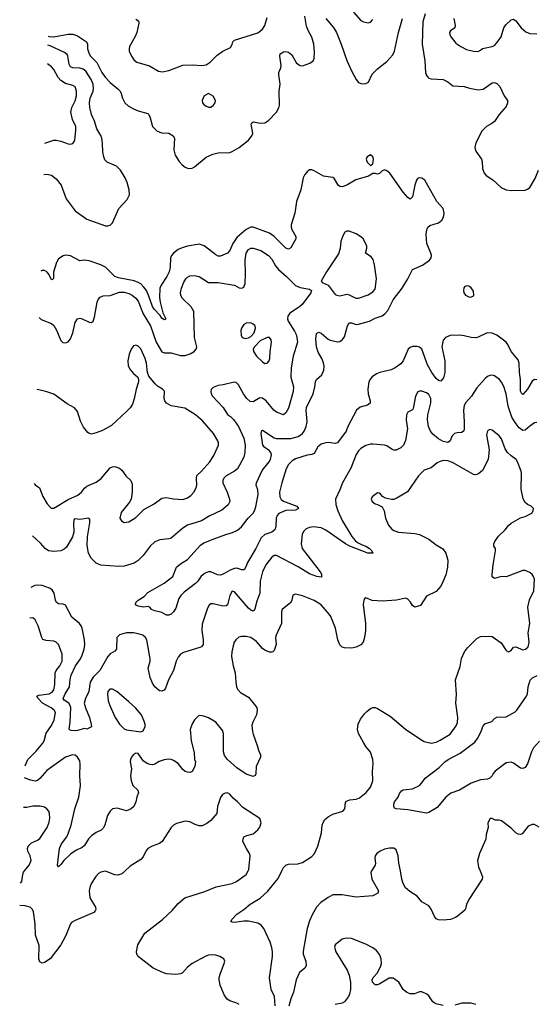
# Model space of a CAD drawing. Header units: inches. Extents: x 1839270 to 1929235, y 762242 to 910350.
# Tile 226 of 256: x 1841058 to 1845457, y 858863 to 867260. Entities that reach past the tile are written whole.
import ezdxf

# ---------------------------------------------------------------- set-up
doc = ezdxf.new("R2010")
doc.units = ezdxf.units.IN
doc.header["$MEASUREMENT"] = 0
doc.layers.add('B8845', color=7, linetype='Continuous')
doc.layers.add('B8846', color=7, linetype='Continuous')

msp = doc.modelspace()

# ---------------------------------------------------------------- linework, layer by layer
at = {"layer": 'B8845', "color": 5}
for points, elevation in [([(1841956.9, 860000), (1841930, 859974.7), (1841895.4, 859964.6), (1841870, 859966.9), (1841790, 859996.9), (1841751.3, 859990), (1841730, 859977), (1841706.5, 859953.5), (1841670, 859897), (1841659.2, 859870), (1841651.2, 859830), (1841656.9, 859770), (1841705.7, 859690), (1841707, 859670), (1841700.8, 859659.2), (1841690, 859646.6), (1841530, 859578.7), (1841500.2, 859559.8), (1841490, 859549.4), (1841452, 859450), (1841410, 859369.6), (1841317.1, 859250), (1841270, 859218.4), (1841250, 859212.7), (1841230, 859224), (1841222.4, 859250), (1841223.9, 859363.9), (1841192.2, 859452.3), (1841189.8, 859550), (1841175.1, 859650), (1841168.3, 859670), (1841147.6, 859690), (1841103.7, 859703.7), (1841057.7, 859705.8)], 680), ([(1841064.9, 859896.3), (1841075.1, 859910), (1841083.5, 859970), (1841090.8, 859989.2), (1841099.5, 860000)], 680), ([(1842930, 858859.6), (1842910, 858871.3), (1842850, 858893), (1842827.7, 858907.7), (1842802, 858942), (1842767, 859027), (1842759.8, 859070), (1842761, 859090), (1842770, 859126.8), (1842803.6, 859210), (1842807, 859230), (1842800.9, 859250), (1842766, 859270), (1842730, 859282.6), (1842705.3, 859285.3), (1842670, 859280.4), (1842647.2, 859272.8), (1842530, 859209.6), (1842490, 859179.6), (1842447.9, 859132.1), (1842430, 859122.6), (1842390, 859116.8), (1842310, 859123.8), (1842283.7, 859130), (1842197, 859170), (1842069.5, 859270), (1842058.4, 859290), (1842055.6, 859310), (1842065.6, 859370), (1842124.2, 859470), (1842275.1, 859584.9), (1842358.4, 859661.6), (1842410, 859721.1), (1842466, 859770), (1842636.2, 859823.8), (1842735.6, 859864.4), (1842870, 859893.4), (1842909, 859910), (1842989.2, 859970), (1843006, 860000)], 680), ([(1843236.3, 858850), (1843231.8, 858930), (1843204.4, 858990), (1843189.6, 859089.6), (1843214.3, 859270), (1843214.3, 859310), (1843208.3, 859348.3), (1843193.6, 859393.6), (1843140.7, 859510), (1843117, 859537), (1843090, 859555.6), (1843010, 859571.6), (1842970, 859571.6), (1842890, 859560.5), (1842870, 859562), (1842859.3, 859570), (1842869.6, 859590), (1842910, 859630.3), (1842969.8, 859670.2), (1843023, 859717), (1843110, 859768.5), (1843173.9, 859826.1), (1843264.5, 859935.5), (1843295.4, 860000)], 660), ([(1844060.1, 860000), (1844052.5, 859987.5), (1844061.3, 859930), (1844119.1, 859830), (1844114.8, 859810), (1844070, 859788.7), (1843930, 859775.4), (1843810, 859795.3), (1843730, 859795.4), (1843690, 859774.4), (1843628.5, 859731.5), (1843590, 859689.7), (1843555.2, 859630), (1843530, 859575.1), (1843511.4, 859510), (1843476.9, 859316.9), (1843476, 859290), (1843498.9, 859230), (1843501.7, 859190), (1843490.2, 859169.8), (1843445.1, 859134.9), (1843416.5, 859070), (1843395.3, 858964.8), (1843370.4, 858910), (1843353.3, 858846.7)], 660), ([(1844985.5, 860000), (1845006, 859950), (1845003, 859930), (1844890, 859757.2), (1844870, 859714), (1844863.1, 859676.9), (1844855.6, 859664.4), (1844790.5, 859610), (1844776.7, 859603.3), (1844732.8, 859587.2), (1844670, 859579.9), (1844630, 859583.2), (1844612.8, 859592.8), (1844597.7, 859610), (1844570, 859674), (1844550, 859701.2), (1844490, 859736), (1844450, 859786), (1844385.3, 859825.3), (1844350, 859857.2), (1844330, 859894), (1844318.7, 859930), (1844305.9, 860000)], 660), ([(1844670, 858853.7), (1844607.7, 858867.7), (1844583.1, 858883.1), (1844550, 858935.1), (1844532.7, 858950), (1844490, 858969.2), (1844470, 858969), (1844427.5, 858952.5), (1844390, 858952.3), (1844362, 858962), (1844329.2, 858990), (1844292.7, 859050), (1844244.1, 859084.1), (1844210, 859086), (1844130, 859037.2), (1844110, 859029.2), (1844090, 859029.2), (1844069, 859050), (1844065.2, 859070), (1844074, 859090), (1844109.6, 859130.4), (1844138.4, 859190), (1844143.6, 859210), (1844142.4, 859250), (1844128.1, 859288.1), (1844101.7, 859321.7), (1844070, 859344.2), (1844010, 859375.1), (1843890, 859425.2), (1843845.6, 859425.6), (1843810, 859418), (1843750.6, 859370), (1843743, 859350), (1843754.4, 859310), (1843852.8, 859152.8), (1843870.3, 859110.3), (1843880.4, 859050), (1843881.6, 858990), (1843873, 858950), (1843863.8, 858930), (1843830, 858882.7), (1843810, 858872.3), (1843750, 858860.9)], 680), ([(1844950, 858862), (1844911.3, 858871.3), (1844830, 858873.6), (1844770, 858854.7)], 680)]:
    msp.add_lwpolyline(points, dxfattribs=dict(at, elevation=elevation))
at = {"layer": 'B8846', "color": 5}
for points, elevation in [([(1841301.5, 867120), (1841310, 867117.2), (1841350, 867115), (1841470, 867135), (1841510, 867135.2), (1841550, 867121.8), (1841626.7, 867070), (1841637, 867050), (1841636.2, 867010), (1841650.2, 866970), (1841663.2, 866950), (1841715.7, 866895.7), (1841758.5, 866810), (1841790, 866768.2), (1841830, 866723.9), (1841896.4, 866670), (1841914.4, 866650), (1841924.9, 866630), (1841934.4, 866590), (1841955.5, 866550), (1841984.2, 866524.2), (1842030, 866499.3), (1842070, 866482), (1842150, 866458.8), (1842158.8, 866450), (1842170, 866422), (1842190.7, 866350), (1842230.4, 866310.4), (1842270, 866295.5), (1842330, 866293.4), (1842368, 866268), (1842377.3, 866250), (1842373.7, 866150), (1842384.5, 866104.5), (1842417.6, 866050), (1842443.1, 866023.1), (1842470, 866003.1), (1842490, 865994), (1842510, 865992), (1842530, 865994), (1842550, 866004.9), (1842650, 866087.2), (1842705.7, 866114.3), (1842750, 866124.4), (1842850, 866128.4), (1842870, 866134.9), (1842930, 866170.4), (1843010, 866233), (1843038.9, 866270), (1843046.3, 866290), (1843032.1, 866367.9), (1843039.5, 866380.5), (1843052.1, 866387.9), (1843110, 866376.1), (1843150, 866379.6), (1843179.7, 866400.3), (1843250, 866472.4), (1843270, 866508.8), (1843273.2, 866530), (1843270.6, 866649.4), (1843280.3, 866710), (1843267.9, 866790), (1843269.8, 866810.2), (1843286, 866850), (1843288.7, 866870), (1843277.4, 866950), (1843280.7, 866970), (1843310, 866987), (1843330, 866988.8), (1843350, 866983.1), (1843379.3, 866959.3), (1843419.5, 866890), (1843450, 866867.9), (1843470, 866865.8), (1843534, 866890), (1843561.1, 866910), (1843569.7, 866930), (1843573.5, 866986.5), (1843568, 867052), (1843551.6, 867110), (1843522, 867162), (1843504.3, 867204.3), (1843491.2, 867290)], 620), ([(1842050, 867264.4), (1842072.7, 867250), (1842075.3, 867230), (1842056.5, 867150), (1842043.2, 867116.8), (1841994.9, 867030), (1841990.6, 867010.6), (1841993, 866990), (1842010.4, 866950), (1842035.6, 866915.6), (1842058.7, 866898.7), (1842165.2, 866865.2), (1842241.1, 866821.1), (1842274.9, 866814.9), (1842330, 866826.2), (1842450, 866871), (1842530, 866875.2), (1842611.5, 866868.5), (1842650, 866875.5), (1842682.3, 866897.7), (1842742.5, 866957.5), (1842789.8, 866990.2), (1842856.1, 867023.9), (1842871.9, 867048.1), (1842877.2, 867070), (1842890, 867086), (1843090, 867148.4), (1843130, 867179.5), (1843149.7, 867210), (1843170, 867278.8)], 640), ([(1843904.8, 867324.8), (1843970, 867253), (1843990, 867240.5), (1844030, 867233.4), (1844050, 867239.1), (1844070, 867262.8)], 640), ([(1844517.4, 867310), (1844498.6, 867241.4), (1844492.1, 867050), (1844514, 866910), (1844519.5, 866810), (1844530, 866782.8), (1844540.7, 866770), (1844550, 866762), (1844570, 866756.3), (1844672, 866750), (1844710, 866730.8), (1844754.4, 866694.4), (1844849.6, 866690.4), (1844895.9, 866675.9), (1844970, 866661.5), (1845012.6, 866667.4), (1845090, 866722), (1845110, 866724), (1845130, 866714.8), (1845153.4, 866690), (1845190.3, 866610.3), (1845219.3, 866570), (1845221.3, 866550), (1845210, 866520.9), (1845148.2, 866450), (1845108.2, 866391.8), (1845085.8, 866374.2), (1845041, 866350), (1845002, 866310), (1844950, 866209), (1844940.4, 866170), (1844950, 866138.8), (1844997, 866070), (1845003.1, 866050), (1845006.7, 865990), (1845020.9, 865950), (1845038.4, 865930), (1845093.7, 865893.7), (1845166.4, 865830), (1845210, 865809.1), (1845250, 865802), (1845370, 865806.4), (1845390, 865813.4), (1845410, 865827.7), (1845455.1, 865904.9), (1845484.8, 865975.2)], 620), ([(1843670.1, 867270.1), (1843734, 867194), (1843762, 867150), (1843802, 867050), (1843850, 866910.4), (1843890, 866823), (1843930, 866750.7), (1843950, 866724.9), (1843970, 866714.4), (1843990, 866712.7), (1844010, 866715.5), (1844033, 866727), (1844066, 866794), (1844110, 866842), (1844190, 866903.7), (1844240.3, 866959.7), (1844257.2, 866990), (1844289.9, 867150), (1844323.7, 867270)], 620), ([(1844761.6, 867270), (1844772.8, 867210), (1844770.3, 867190), (1844734.2, 867165.8), (1844726.4, 867150), (1844728.5, 867130), (1844739.5, 867110), (1844780, 867060), (1844820.5, 867030), (1844870, 867005.5), (1844930, 866990.4), (1844970, 866988.2), (1844990, 866998.8), (1845005.7, 867014.3), (1845089.8, 867030.2), (1845110, 867040.3), (1845130, 867061.6), (1845165.9, 867114.1), (1845188.5, 867190), (1845204.9, 867215.1), (1845250, 867259.1), (1845270, 867264.9), (1845290, 867250.6), (1845336.3, 867190), (1845377.7, 867157.7), (1845410, 867142.4), (1845470, 867139.1)], 640), ([(1841264, 865940), (1841290, 865941.1), (1841330, 865934), (1841370, 865903.1), (1841412, 865850), (1841453.1, 865733.1), (1841530.3, 865630), (1841630, 865558.9), (1841790, 865502.4), (1841810, 865500.5), (1841830, 865507.7), (1841850, 865527.3), (1841905.1, 865650), (1841974.7, 865725.3), (1841994.1, 865765.9), (1841992, 865808), (1841975.3, 865870), (1841957.7, 865910), (1841916.8, 865976.8), (1841884.6, 866010), (1841804, 866044), (1841785.3, 866065.3), (1841775.8, 866090), (1841768.4, 866130), (1841765.6, 866205.6), (1841758.7, 866250), (1841750.9, 866270.9), (1841714.8, 866330), (1841694.7, 866394.7), (1841669.9, 866450), (1841657.2, 866510), (1841652.8, 866550), (1841658.3, 866590), (1841686, 866650), (1841688.7, 866670), (1841683.9, 866710), (1841668.3, 866750), (1841620.9, 866820.9), (1841598.7, 866838.7), (1841570, 866847.6), (1841509.9, 866849.9), (1841490, 866858.9), (1841479.6, 866879.6), (1841469.2, 866949.2), (1841461.9, 866961.9), (1841439.9, 866979.9), (1841317.1, 867037.1), (1841299, 867042.6)], 620), ([(1841272.5, 866206.5), (1841348.8, 866231.2), (1841370, 866231.3), (1841410, 866224.4), (1841470, 866200.4), (1841490, 866198), (1841510, 866204.9), (1841529.5, 866230), (1841537.7, 866317.7), (1841537.6, 866350), (1841509.6, 866410), (1841493.7, 866470), (1841502.7, 866510), (1841530, 866568.2), (1841541.4, 866610), (1841543.2, 866650), (1841530, 866687.8), (1841510, 866699.3), (1841450, 866717), (1841410, 866741.3), (1841386.9, 866766.9), (1841350, 866835.6), (1841330, 866859.1), (1841294, 866883.9)], 640), ([(1845470, 864189.1), (1845450, 864191.6), (1845430, 864177.7), (1845390, 864109.8), (1845370, 864084.7), (1845350, 864064.2), (1845342, 864070), (1845332.2, 864092.2), (1845332.3, 864190), (1845322.8, 864250), (1845319.5, 864330), (1845310, 864358.7), (1845251, 864430), (1845223.1, 864490), (1845209.3, 864509.3), (1845130, 864569.1), (1845090, 864587.4), (1845047.3, 864590), (1844970, 864552.1), (1844950, 864547.3), (1844910, 864548.6), (1844850, 864564.8), (1844809.7, 864569.7), (1844730, 864567.4), (1844690, 864549.7), (1844670, 864525.6), (1844659, 864470), (1844685.4, 864350), (1844685.4, 864250), (1844673.5, 864206.5), (1844650, 864176.2), (1844630, 864182), (1844610, 864199.7), (1844574.2, 864250), (1844536.2, 864316.2), (1844489.6, 864450), (1844470, 864466.6), (1844450, 864473.6), (1844410, 864471.4), (1844390, 864464.4), (1844373.4, 864450), (1844330, 864349.4), (1844310, 864325.1), (1844262, 864290), (1844226.6, 864273.4), (1844130, 864249.9), (1844101.4, 864238.6), (1844065.4, 864214.6), (1844050, 864197.7), (1844036.3, 864170), (1844029.3, 864110), (1844031.8, 864070), (1844048.3, 864010), (1844047.9, 863990), (1844026.9, 863973.1), (1843964.2, 863955.8), (1843932.3, 863930), (1843858.8, 863790), (1843844.3, 863750), (1843770, 863652.4), (1843750, 863645.3), (1843692.7, 863652.7), (1843671.1, 863651.1), (1843630, 863639.5), (1843603.1, 863616.9), (1843570, 863560.3), (1843550, 863550.7), (1843510, 863546.5), (1843410, 863515.7), (1843381.4, 863498.6), (1843350, 863465.1), (1843332.1, 863430), (1843295.3, 863310), (1843276, 863230), (1843276.9, 863190), (1843290, 863167.6), (1843310, 863152.4), (1843422, 863110), (1843438, 863090), (1843410, 863076.9), (1843330, 863074), (1843270, 863049.7), (1843254.7, 863030), (1843246.2, 863010), (1843243.6, 862936.4), (1843233.7, 862910), (1843208.2, 862890), (1843150, 862868.2), (1843118.1, 862841.9), (1843072.8, 862750), (1843001.2, 862630), (1842987.3, 862592.7), (1842972.3, 862567.7), (1842951.8, 862568.2), (1842910, 862581.5), (1842890, 862579.8), (1842854, 862566), (1842793.4, 862530), (1842770, 862523.7), (1842744.8, 862524.8), (1842690, 862550.9), (1842670, 862550.9), (1842641.7, 862538.3), (1842605.9, 862514.1), (1842576.8, 862470), (1842557.4, 862450), (1842462.3, 862377.7), (1842433.4, 862350), (1842415.9, 862324.1), (1842390, 862242), (1842370.7, 862210), (1842350.8, 862190), (1842330, 862182), (1842310, 862182), (1842270, 862205.1), (1842210, 862218), (1842182, 862230), (1842170, 862248), (1842154.6, 862254.6), (1842110, 862249), (1842070, 862258), (1842046, 862270), (1842048.7, 862290), (1842069, 862310), (1842118.9, 862341.1), (1842150, 862374), (1842290, 862454.9), (1842363.7, 862510), (1842395.1, 862590), (1842430, 862620.5), (1842490, 862655.5), (1842600.5, 862779.5), (1842630, 862797.7), (1842709.3, 862830), (1842816, 862870), (1842873.9, 862886.1), (1842915.1, 862904.9), (1842950, 862934.7), (1843008.2, 863010), (1843049.4, 863050.6), (1843061.4, 863070), (1843073.9, 863106.1), (1843091.6, 863210), (1843089.8, 863249.8), (1843076, 863290), (1843077.2, 863310), (1843126.1, 863413.9), (1843187.7, 863490), (1843197, 863510), (1843205, 863550), (1843199.4, 863570), (1843190, 863582), (1843149.9, 863609.9), (1843132.8, 863630), (1843118.3, 863730), (1843124.2, 863755.8), (1843130, 863758.4), (1843230, 863693.4), (1843247.5, 863687.5), (1843370, 863686.9), (1843433.8, 863706.2), (1843470, 863729.4), (1843485.6, 863750), (1843503.4, 863790), (1843509.9, 863830), (1843501.8, 863930), (1843506.2, 863953.8), (1843560.7, 864070), (1843576.5, 864130), (1843581.5, 864170), (1843589.7, 864190), (1843636.8, 864230), (1843654, 864270), (1843655.7, 864304.3), (1843650, 864332.3), (1843635.5, 864370), (1843605.1, 864425.1), (1843590.6, 864470), (1843584.6, 864535.4), (1843590, 864582.8), (1843610, 864593.7), (1843630, 864587), (1843690, 864535.8), (1843707, 864527), (1843770, 864512), (1843790, 864515.3), (1843810, 864528.7), (1843830, 864556.4), (1843855.9, 864650), (1843870, 864673.8), (1843890, 864673.8), (1843930, 864661.5), (1843950, 864663.5), (1844042.9, 864690), (1844090, 864713.8), (1844150, 864734.4), (1844174.3, 864750), (1844198.9, 864781.1), (1844243.9, 864870), (1844320.7, 864970), (1844369.7, 865050), (1844409.4, 865130), (1844493.8, 865166.2), (1844553.2, 865210), (1844569.2, 865230), (1844572.3, 865250), (1844567.3, 865270), (1844532.1, 865350), (1844526.2, 865430), (1844531, 865469), (1844540.5, 865490), (1844556.8, 865503.2), (1844630, 865526), (1844658.9, 865550), (1844671.3, 865568.7), (1844677.4, 865590), (1844679.4, 865610), (1844671.3, 865650), (1844615.8, 865710), (1844514.7, 865890), (1844490, 865909.7), (1844467.3, 865910), (1844450, 865899.6), (1844443.1, 865890), (1844428, 865850), (1844410.3, 865750), (1844390, 865729.4), (1844370, 865742.4), (1844328.9, 865790), (1844214.7, 865950), (1844190, 865971.5), (1844170, 865980.7), (1844150.3, 865969.7), (1844128.9, 865948.9), (1844110, 865941.2), (1844090, 865949.2), (1844070, 865949.2), (1844035.4, 865924.6), (1843927.1, 865892.9), (1843850, 865849.7), (1843810, 865833.6), (1843790, 865837), (1843775.1, 865850), (1843743.6, 865903.6), (1843730, 865915.1), (1843650, 865926), (1843570, 865971.5), (1843550, 865979.7), (1843530, 865978), (1843510, 865963.1), (1843490, 865939.7), (1843476.6, 865910), (1843457.9, 865810), (1843420.1, 865710), (1843404.8, 865610), (1843375.2, 865510), (1843374.4, 865490), (1843379.7, 865470), (1843414.3, 865410), (1843414.3, 865390), (1843370, 865313.6), (1843350, 865302.4), (1843330, 865311.1), (1843230, 865411.4), (1843190, 865439.1), (1843050.9, 865489.1), (1843030, 865490.4), (1842990, 865470.4), (1842910, 865403.2), (1842875.4, 865350), (1842850, 865291.5), (1842832.1, 865267.9), (1842770, 865241.7), (1842750, 865243.5), (1842730, 865255.3), (1842631.2, 865331.2), (1842590, 865344.2), (1842490, 865329), (1842444.6, 865315.4), (1842410, 865299.4), (1842371.5, 865270), (1842352.5, 865247.5), (1842345.6, 865230), (1842341.6, 865150), (1842332.3, 865110), (1842312.3, 865070), (1842263.7, 864996.3), (1842253.3, 864970), (1842250.6, 864890), (1842255, 864850), (1842280.1, 864760.1), (1842304.9, 864710), (1842298.3, 864701.7), (1842290, 864699.6), (1842270, 864714), (1842255.9, 864735.9), (1842204.9, 864790), (1842190, 864813.7), (1842160.8, 864900.8), (1842138.4, 864950), (1842118.3, 864978.3), (1842090, 865006.2), (1842070, 865019.6), (1842033.6, 865033.6), (1841899.7, 865059.7), (1841870, 865069.8), (1841789.9, 865149.9), (1841749.4, 865169.4), (1841650, 865203.9), (1841610, 865208.8), (1841570, 865203.1), (1841490, 865244.9), (1841450.5, 865250.5), (1841430, 865246.9), (1841390, 865219.3), (1841372.3, 865190), (1841346.1, 865106.1), (1841347.5, 865052.5), (1841337.1, 865042.9), (1841330, 865040.9), (1841305.4, 865090), (1841289.8, 865109.8), (1841270, 865119.8), (1841250, 865120.4), (1841237.8, 865115.7)], 620), ([(1841225.3, 864719.9), (1841242, 864702), (1841330, 864667.6), (1841350, 864651.8), (1841373.1, 864613.1), (1841410, 864522.9), (1841426.9, 864506.9), (1841450, 864505.2), (1841470, 864513.3), (1841490, 864538), (1841511.3, 864590), (1841530, 864677.2), (1841550, 864707.3), (1841570, 864713.3), (1841590, 864709.6), (1841650, 864679.5), (1841670, 864678), (1841684, 864690), (1841696.7, 864723.3), (1841718.7, 864850), (1841727.6, 864872.4), (1841745.5, 864894.5), (1841770, 864905.1), (1841830, 864908.2), (1841910, 864935.9), (1841950, 864934.8), (1841990, 864924.1), (1842017.4, 864910), (1842050, 864884.2), (1842070, 864858.3), (1842111.8, 864750), (1842174.9, 864650), (1842221.9, 864510), (1842270, 864428.3), (1842290, 864417.4), (1842350, 864418.7), (1842430, 864396.8), (1842470, 864396.4), (1842511.1, 864408.9), (1842547.7, 864430), (1842563, 864450), (1842570.5, 864470), (1842550.3, 864550.3), (1842542.6, 864770), (1842520.3, 864810), (1842445.2, 864885.2), (1842431.6, 864911.6), (1842430.3, 864930.3), (1842438.2, 864970), (1842458, 865022), (1842474.9, 865050), (1842490, 865065.1), (1842510, 865075.8), (1842550, 865078.9), (1842589.8, 865069.8), (1842670, 865018.9), (1842750, 865017.4), (1842870, 864999.8), (1842890, 864994.8), (1842930, 864973.1), (1842954, 864970), (1842970, 864978.7), (1842980.9, 865010), (1842984.5, 865090), (1842981.8, 865210), (1842991.1, 865268.9), (1843010, 865300.5), (1843030, 865311.1), (1843050, 865311), (1843115.1, 865290), (1843182, 865250), (1843210, 865217.4), (1843241.5, 865161.5), (1843265.1, 865130), (1843333.5, 865070), (1843410, 864993.7), (1843450, 864975.8), (1843530, 864962.7), (1843549, 864950), (1843540.9, 864930), (1843467.6, 864830), (1843445.1, 864810), (1843363.7, 864756.3), (1843344.5, 864730), (1843342.3, 864710), (1843347.3, 864690), (1843403.3, 864603.3), (1843416.2, 864576.2), (1843423.8, 864550), (1843427.6, 864510), (1843389.8, 864390), (1843372.9, 864290), (1843371.6, 864210), (1843392.9, 864130), (1843392.5, 864090), (1843350, 863946), (1843330, 863906.8), (1843310, 863890.7), (1843250, 863912.2), (1843227, 863930), (1843160.9, 864010), (1843130, 864031.3), (1843105.8, 864034.2), (1843050, 863999.5), (1843023.4, 864003.4), (1842995.8, 864030), (1842967.2, 864070), (1842925.3, 864145.3), (1842904.4, 864164.4), (1842888, 864168), (1842794.3, 864145.7), (1842750, 864140.3), (1842710, 864122), (1842692.7, 864107.3), (1842688.3, 864090), (1842692.6, 864070), (1842704, 864050), (1842793.5, 863953.5), (1842830, 863893.7), (1842856.1, 863876.1), (1842883.2, 863850), (1842924.7, 863790), (1842970, 863689.5), (1842982.3, 863630), (1842979.8, 863570), (1842970.6, 863529.4), (1842915.1, 863430), (1842891.6, 863408.4), (1842819.7, 863370), (1842799.7, 863350), (1842789.7, 863330), (1842789.7, 863310), (1842828.8, 863230), (1842848.2, 863170), (1842849.6, 863150), (1842836.3, 863123.7), (1842783.3, 863076.7), (1842674.5, 863025.5), (1842610, 862986), (1842490.9, 862949.1), (1842450, 862923.1), (1842350, 862838.7), (1842330, 862832.2), (1842254.9, 862825.1), (1842210, 862806), (1842170, 862770.4), (1842111.2, 862690), (1842070, 862647), (1842034.9, 862625.1), (1841950, 862599), (1841904.4, 862595.6), (1841750, 862606.7), (1841710, 862624.4), (1841666.2, 862666.2), (1841644.5, 862710), (1841634.1, 862774.1), (1841635.8, 862850), (1841657.5, 862970), (1841656.4, 862996.4), (1841648.5, 863008.5), (1841570, 862998.2), (1841530, 863002.6), (1841523.3, 862996.7), (1841518.3, 862990), (1841516.2, 862970), (1841518.9, 862890), (1841508.4, 862850), (1841457.8, 862762.2), (1841436.7, 862743.3), (1841409.9, 862730.1), (1841350, 862724.2), (1841303.8, 862730), (1841275.6, 862750), (1841235.3, 862795.3), (1841166.1, 862857.6)], 640), ([(1841180.3, 863303.1), (1841190, 863293.4), (1841227.2, 863267.2), (1841253.9, 863193.9), (1841291.1, 863131.1), (1841320.2, 863100.2), (1841330, 863094), (1841350, 863093.4), (1841470, 863166.8), (1841554.6, 863205.4), (1841584.4, 863230), (1841610, 863264.6), (1841630, 863282), (1841710, 863316.5), (1841754.1, 863345.9), (1841830, 863438.4), (1841850, 863446.7), (1841870, 863448.4), (1841910, 863434.9), (1841930, 863419.1), (1841964, 863370), (1842005.5, 863330), (1842017.7, 863297.7), (1842018.7, 863230), (1842008.2, 863170), (1841995.3, 863144.8), (1841924.1, 863055.9), (1841911, 863010), (1841925.2, 862985.2), (1841950, 862970.8), (1841990, 862978), (1842050, 863015.3), (1842118.3, 863081.7), (1842206.6, 863130), (1842270, 863180.4), (1842310, 863184.4), (1842370, 863172.2), (1842450, 863168.8), (1842490, 863182.4), (1842518.2, 863201.8), (1842546.4, 863233.6), (1842564, 863270), (1842568.5, 863290), (1842565.1, 863350), (1842568.8, 863371.2), (1842610, 863408.7), (1842679.2, 863490), (1842716.8, 863550), (1842753.1, 863630), (1842753.1, 863650), (1842747.1, 863667.1), (1842711.7, 863731.7), (1842617.4, 863837.4), (1842557.6, 863890), (1842465.9, 863945.9), (1842350, 863967), (1842309.3, 863990), (1842295.1, 864010), (1842289.5, 864030), (1842292.1, 864092.1), (1842277.2, 864110), (1842234.9, 864134.9), (1842213.4, 864153.4), (1842159.6, 864219.6), (1842149.5, 864249.5), (1842140.4, 864330), (1842128.2, 864370), (1842090, 864453.2), (1842070, 864475.1), (1842050, 864482.7), (1842030, 864477.2), (1842010, 864448.7), (1841992.5, 864407.5), (1841981.6, 864350), (1841984.4, 864310), (1841998.6, 864278.5), (1842025.1, 864245.1), (1842064.9, 864210), (1842070.6, 864190), (1842070.4, 864170), (1842051.8, 864110), (1842034.7, 864025.3), (1842019.4, 863980.6), (1842000.3, 863950), (1841970, 863918), (1841842.3, 863797.7), (1841764.1, 863755.9), (1841710, 863735.6), (1841670, 863726.2), (1841650, 863731.3), (1841639.3, 863739.3), (1841603.6, 863783.6), (1841576.2, 863836.2), (1841550, 863918.4), (1841526.3, 863950), (1841464.2, 863984.2), (1841350, 864065.1), (1841290, 864086.6), (1841210, 864107.3), (1841205.9, 864109.3)], 660), ([(1845470, 863824.2), (1845450, 863821.3), (1845410, 863794.3), (1845370, 863759.6), (1845350, 863756.9), (1845319.2, 863779.2), (1845284.8, 863824.8), (1845257.2, 863870), (1845224.9, 863964.9), (1845209.8, 864069.8), (1845190, 864132.3), (1845169.8, 864169.8), (1845151.8, 864191.8), (1845110, 864222.9), (1845090, 864227.6), (1845070, 864225.6), (1845050, 864216.2), (1845030, 864199.6), (1844958.5, 864121.5), (1844913.7, 864050), (1844864.2, 863995.8), (1844851.1, 863968.9), (1844843.2, 863930), (1844850.2, 863830), (1844851.2, 863770), (1844847.3, 863752.7), (1844830, 863738.7), (1844790, 863737.4), (1844767.7, 863730), (1844746.7, 863710), (1844731.4, 863668.6), (1844710, 863654.7), (1844670, 863662.8), (1844630, 863686.2), (1844583.8, 863723.8), (1844564.2, 863750), (1844546, 863790), (1844537.2, 863850), (1844540.9, 863890), (1844566.7, 863993.3), (1844567.1, 864030), (1844550, 864062.8), (1844530, 864077.8), (1844490, 864091.8), (1844470, 864093.1), (1844453.9, 864086.1), (1844435.2, 864050), (1844415.8, 863944.2), (1844410, 863933.2), (1844370, 863913.2), (1844359.1, 863890), (1844355.9, 863844.1), (1844368, 863770), (1844350.4, 863670), (1844333, 863630), (1844310, 863609.6), (1844270, 863589.6), (1844250, 863589.5), (1844235.3, 863595.3), (1844190, 863626.6), (1844170, 863632.3), (1844070, 863640.9), (1844050, 863640.9), (1844010, 863627.6), (1843970, 863602.4), (1843950, 863583.6), (1843928.4, 863551.6), (1843883.8, 863436.2), (1843812.4, 863310), (1843790.2, 863249.8), (1843752.2, 863170), (1843755.3, 863124.7), (1843772.9, 863070), (1843810.1, 862990), (1843891.7, 862851.7), (1843919.1, 862819.1), (1843941.3, 862801.3), (1843980.2, 862780.2), (1844010.5, 862770), (1844043, 862750), (1844063, 862730), (1844070.5, 862709.5), (1844029, 862710), (1843873.6, 862770), (1843838.3, 862790), (1843670, 862907), (1843630, 862926.6), (1843565.5, 862934.5), (1843530.3, 862929.7), (1843502.3, 862917.7), (1843481.4, 862898.6), (1843468.8, 862871.2), (1843460.8, 862790), (1843467.9, 862750), (1843620.3, 862550), (1843633.1, 862530), (1843633.4, 862506.6), (1843594, 862510), (1843530, 862532.9), (1843432.8, 862592.8), (1843250, 862691.3), (1843230, 862689.7), (1843210, 862676.3), (1843159.1, 862610), (1843129.5, 862550.5), (1843111, 862470), (1843107.2, 862370), (1843080.3, 862299.7), (1843064.9, 862235.1), (1843057.7, 862222.3), (1843050, 862214.5), (1843030, 862224.2), (1843010, 862241.1), (1842890, 862380.9), (1842870, 862385.2), (1842850.3, 862349.7), (1842830.4, 862270), (1842818.5, 862261.5), (1842790, 862257.7), (1842710, 862278.7), (1842690, 862277), (1842674, 862266), (1842660.3, 862239.8), (1842615.3, 862104.7), (1842612.7, 862050), (1842624.3, 861970), (1842623.5, 861930), (1842608.3, 861911.7), (1842595.5, 861904.5), (1842456.5, 861863.5), (1842430, 861847.8), (1842410, 861823), (1842393.8, 861790), (1842371.1, 861710), (1842326.5, 861630), (1842301.1, 861558.9), (1842290, 861542.7), (1842270, 861532.3), (1842250, 861537), (1842210, 861569.6), (1842190, 861600.9), (1842171.2, 861650), (1842155.1, 861730), (1842170.9, 861789.1), (1842170.9, 861810), (1842142.7, 861970), (1842131.6, 861991.6), (1842109.3, 862010), (1842070, 862023.5), (1842030, 862030.9), (1841970, 862030.9), (1841910, 862014.7), (1841887.8, 861990), (1841883.7, 861890), (1841870, 861873.6), (1841830, 861852.8), (1841810.3, 861830), (1841741.6, 861710), (1841686.1, 861653.9), (1841660.4, 861610), (1841647.8, 861530), (1841618.8, 861470), (1841607, 861430), (1841618.2, 861390), (1841654.1, 861310), (1841668.2, 861250), (1841670, 861228.7), (1841632, 861210), (1841610, 861214), (1841550, 861196.4), (1841530, 861194.8), (1841497.6, 861197.6), (1841483.3, 861203.3), (1841479.5, 861210), (1841489.8, 861270.2), (1841494.5, 861390), (1841488.6, 861410), (1841476.1, 861430), (1841437.3, 861457.3), (1841429.1, 861470), (1841445.3, 861510), (1841483.6, 861570), (1841487.5, 861632.5), (1841496.2, 861670), (1841534.4, 861750), (1841576.1, 861810), (1841590, 861839.1), (1841608.1, 861890), (1841613.4, 861930), (1841610.8, 861970.8), (1841591.1, 862070), (1841583.2, 862090), (1841567.4, 862110), (1841503.5, 862163.5), (1841450, 862265.4), (1841430, 862274.8), (1841390, 862276.8), (1841372.8, 862290), (1841363.4, 862310), (1841352, 862370), (1841336.2, 862396.2), (1841312.1, 862412.1), (1841250, 862433.1), (1841210, 862436.7), (1841185.9, 862434.1), (1841152.2, 862418.7)], 640), ([(1843295.4, 860000), (1843309.7, 860030), (1843330, 860050.4), (1843350, 860057), (1843430, 860060.3), (1843470, 860071.7), (1843550, 860123.1), (1843572.2, 860150), (1843600.3, 860210), (1843634.2, 860325.8), (1843639.8, 860390), (1843647.2, 860412.8), (1843662.4, 860437.6), (1843690, 860461.1), (1843730, 860483.7), (1843814, 860510), (1843831.2, 860528.8), (1843837.6, 860582.4), (1843845.1, 860594.9), (1843874.1, 860605.9), (1843930, 860612.7), (1843956.4, 860623.6), (1844014.7, 860670), (1844050, 860713.4), (1844066.5, 860750), (1844069.8, 860770), (1844069.2, 860849.2), (1844075, 860915), (1844072.1, 860950), (1844050, 861012), (1844010, 861060.7), (1843990, 861095.6), (1843950, 861172.7), (1843939.8, 861210), (1843947.2, 861252.8), (1843966.3, 861293.7), (1843999.3, 861340.7), (1844019.8, 861360.2), (1844050, 861384.2), (1844070, 861393.1), (1844090, 861393.4), (1844110, 861385.3), (1844220.2, 861320.2), (1844350.2, 861210.2), (1844479.9, 861119.9), (1844510, 861104.9), (1844569.6, 861090.4), (1844610, 861099.3), (1844644.9, 861115.1), (1844730, 861166), (1844781.5, 861238.5), (1844794.5, 861265.5), (1844796.5, 861310), (1844779.9, 861430), (1844785.7, 861505.7), (1844775.6, 861630), (1844816.6, 861743.4), (1844827, 861813), (1844853.6, 861870), (1844877.6, 861902.4), (1844958.3, 861981.7), (1844990, 862000.7), (1845070, 862001.6), (1845090, 861998), (1845165.5, 861945.5), (1845210, 861878.8), (1845230, 861867.3), (1845250, 861881), (1845271.6, 861908.4), (1845290, 861910.3), (1845350, 861885.4), (1845374, 861890), (1845395.1, 861910), (1845405.1, 861950), (1845395.4, 862030), (1845410.9, 862110), (1845392.9, 862250), (1845407.8, 862312.2), (1845443.5, 862390), (1845451.1, 862488.9), (1845443, 862510), (1845430, 862529.5), (1845410, 862545.6), (1845370, 862562.4), (1845350, 862561.3), (1845210, 862509.6), (1845167.9, 862512.1), (1845110, 862495.3), (1845090, 862508), (1845089.5, 862529.5), (1845097, 862610), (1845118, 862730), (1845118, 862750), (1845104, 862770), (1845104, 862790), (1845112.3, 862810), (1845143.8, 862856.2), (1845200.7, 862910), (1845230, 862947.3), (1845250, 862964.9), (1845330, 863010.6), (1845370, 863021.6), (1845428.7, 863050), (1845439, 863070), (1845442, 863090), (1845422, 863110), (1845390, 863126), (1845370, 863142.7), (1845352.9, 863172.9), (1845335.6, 863255.6), (1845339.7, 863390), (1845336.9, 863410), (1845306.3, 863490), (1845293.6, 863510), (1845250, 863538.9), (1845218.9, 863570), (1845200.3, 863600.3), (1845170, 863686.6), (1845150, 863711.8), (1845090, 863759.3), (1845070, 863765.2), (1845050, 863754), (1845042, 863718), (1845064, 863590), (1845054.9, 863510), (1845006, 863414), (1844973.9, 863386.1), (1844950, 863378), (1844930, 863379.7), (1844750, 863482.8), (1844710, 863498.2), (1844670, 863499.2), (1844646.8, 863493.2), (1844620.4, 863479.6), (1844570, 863437), (1844510, 863417), (1844460.4, 863370), (1844367.3, 863232.7), (1844270, 863175.1), (1844250, 863167.3), (1844230, 863167), (1844179.5, 863179.5), (1844153.8, 863193.8), (1844130, 863221.2), (1844110, 863224), (1844064.7, 863190), (1844058, 863170), (1844064.7, 863150), (1844090, 863131), (1844110, 863126), (1844150, 863104.7), (1844167.3, 863070), (1844180.4, 863010), (1844203.7, 862950), (1844230, 862916.4), (1844250, 862903.1), (1844290, 862888.9), (1844430, 862877.7), (1844470, 862869), (1844548.2, 862830), (1844610, 862780.3), (1844667.5, 862747.5), (1844694.4, 862710), (1844710.4, 862650), (1844707, 862590), (1844694.1, 862525.9), (1844672, 862470), (1844650.2, 862429.8), (1844610, 862384.5), (1844530, 862344), (1844476.4, 862263.6), (1844430, 862249.2), (1844410, 862264), (1844393.4, 862293.4), (1844370, 862317.2), (1844350, 862325.2), (1844272, 862308), (1844150, 862299.6), (1844065.8, 862305.8), (1844010, 862329), (1843999.8, 862320.2), (1843993.4, 862306.6), (1843988.8, 862271.2), (1844007.4, 862110), (1844008.9, 862050), (1844000.8, 861990), (1843987.9, 861952.1), (1843970, 861929.6), (1843930, 861907.8), (1843890, 861900.5), (1843830, 861902), (1843807.9, 861907.9), (1843790, 861929), (1843771, 861971), (1843753.8, 862070), (1843711.7, 862170), (1843699.8, 862190), (1843648.5, 862250), (1843629.6, 862270), (1843570, 862305.3), (1843470, 862347.6), (1843410, 862361.2), (1843387.5, 862352.5), (1843379.3, 862310), (1843370.5, 862290), (1843297.3, 862230), (1843290.6, 862209.4), (1843292, 862110), (1843246.3, 862010), (1843241.5, 861990), (1843244.9, 861930), (1843230, 861881.2), (1843218.8, 861870), (1843210, 861864.5), (1843190, 861865.1), (1843150, 861881.6), (1843130, 861896.2), (1843078.2, 861958.1), (1843030, 861990.8), (1842990, 861999.8), (1842950, 862000.5), (1842926.9, 861993.1), (1842901.6, 861970), (1842888.4, 861950), (1842878.9, 861921.1), (1842867.6, 861870), (1842866.3, 861830), (1842878, 861750), (1842896.1, 861690), (1842900.7, 861610), (1842907.9, 861570), (1842917, 861550), (1842942.6, 861522.6), (1843010, 861480.7), (1843069, 861409), (1843080.4, 861390), (1843084.9, 861370), (1843078.7, 861330), (1843046, 861270), (1843039.2, 861240.8), (1843043.1, 861190), (1843050, 861166), (1843084.9, 861070), (1843094.4, 861030), (1843112.4, 860990), (1843112.4, 860970), (1843074.9, 860890), (1843073.2, 860826.8), (1843066.8, 860813.2), (1843050, 860806), (1842990, 860824.7), (1842910, 860879.7), (1842831.2, 860950), (1842805.8, 860985.8), (1842795.7, 861015.7), (1842796.1, 861170), (1842790, 861195.4), (1842730, 861267.4), (1842670, 861306.9), (1842630, 861321.3), (1842595.2, 861324.8), (1842579.9, 861320.1), (1842550, 861289.2), (1842530, 861253.2), (1842512.8, 861207.3), (1842521.2, 861110), (1842545.3, 861010), (1842548.4, 860950), (1842558.4, 860930), (1842553, 860890), (1842530, 860849.2), (1842510, 860840.9), (1842490, 860842), (1842470, 860849.4), (1842450, 860865.2), (1842410, 860916.9), (1842370, 860942.6), (1842350, 860949.7), (1842330, 860952.6), (1842290, 860947.1), (1842247, 860933), (1842210, 860909.6), (1842190, 860905.1), (1842170, 860907), (1842150, 860912.7), (1842115.1, 860935.1), (1842070, 861002), (1842050, 861004), (1842030, 860993.2), (1842010.5, 860969.5), (1842003, 860950), (1842001.6, 860930), (1842010.5, 860870.5), (1842002.6, 860810), (1842010.3, 860770), (1842024.4, 860730), (1842065.5, 860690), (1842072.7, 860670), (1842058, 860630), (1842050, 860588), (1842030.6, 860550), (1842010, 860529.5), (1841970, 860512.3), (1841890, 860534), (1841850, 860529.2), (1841830, 860509.4), (1841806.3, 860473.7), (1841783.6, 860390), (1841770, 860363.6), (1841752.6, 860347.4), (1841710, 860328.6), (1841670, 860300.4), (1841646.1, 860273.9), (1841610, 860218), (1841590, 860200.5), (1841542.6, 860177.4), (1841495.5, 860144.5), (1841433.4, 860090), (1841410, 860055.3), (1841390, 860035.3), (1841379, 860050), (1841397.7, 860190), (1841415.6, 860230), (1841459.8, 860290), (1841475.6, 860324.4), (1841496.5, 860390), (1841528.1, 860530), (1841561.6, 860630), (1841575.4, 860730), (1841571.4, 860811.4), (1841574.8, 860910), (1841570, 860938), (1841550.6, 860970.6), (1841530, 860988.2), (1841509.7, 860989.7), (1841450, 860971.6), (1841290, 860857.2), (1841230, 860787.1), (1841210, 860771.1), (1841190, 860764.8), (1841150, 860773.7), (1841099.2, 860795.2)], 660), ([(1841103.1, 860897.6), (1841126.6, 860950), (1841199.6, 861020.4), (1841254.4, 861090), (1841265.5, 861110), (1841283.9, 861176.1), (1841330, 861240.9), (1841351.4, 861290), (1841362.2, 861350), (1841352.8, 861370), (1841325.8, 861390), (1841251.2, 861430), (1841214.8, 861470), (1841204.7, 861490), (1841221.3, 861498.7), (1841310, 861510.2), (1841335.3, 861524.7), (1841350, 861543.7), (1841358, 861590), (1841360.2, 861690), (1841369.9, 861710.1), (1841401.4, 861750), (1841418.8, 861790), (1841419.7, 861850), (1841410, 861881.2), (1841389.6, 861930), (1841370, 861951.5), (1841350, 861958.9), (1841284.6, 861964.6), (1841255.1, 861975.1), (1841245.6, 861990), (1841215.8, 862090), (1841190, 862142.7), (1841170, 862159.5), (1841143.8, 862156.1)], 660), ([(1845494, 861106), (1845442.8, 861050), (1845424.3, 861015.7), (1845390, 860914.5), (1845370, 860882.9), (1845350, 860873.3), (1845330, 860876.3), (1845270, 860920.5), (1845250, 860927.8), (1845210, 860923), (1845113.4, 860850), (1845098, 860830), (1845090.5, 860810), (1845070.5, 860790), (1845050, 860782.7), (1844990, 860775.6), (1844911.4, 860748.6), (1844810.7, 860690), (1844736.7, 860663.3), (1844694.4, 860630), (1844618.6, 860541.5), (1844550, 860499.3), (1844530, 860492.7), (1844370, 860520.5), (1844269.1, 860529.1), (1844254.6, 860534.6), (1844249, 860549), (1844249.1, 860569.1), (1844257.2, 860590), (1844286, 860630), (1844298.6, 860661.4), (1844316.5, 860683.5), (1844330, 860690.8), (1844410, 860700.7), (1844469.2, 860730), (1844489.4, 860750), (1844517.2, 860790), (1844637, 860883), (1844686.6, 860930), (1844713.6, 860950), (1844815.3, 861004.7), (1844942.4, 861097.6), (1844965.4, 861130), (1844995.6, 861190), (1845010, 861231), (1845026.3, 861253.7), (1845085.1, 861274.9), (1845110, 861300.7), (1845130, 861312.7), (1845210, 861313), (1845284.2, 861355.8), (1845299.3, 861370), (1845382, 861490), (1845389.7, 861510), (1845396, 861570), (1845413.7, 861626.3), (1845433.6, 861646.4), (1845472.1, 861667.9)], 640), ([(1843006, 860000), (1843013.6, 860013.6), (1843025.1, 860130), (1843019.5, 860150), (1842992.3, 860190), (1842962, 860250), (1842964, 860270), (1842970, 860291), (1842996.5, 860303.5), (1843050, 860317.3), (1843089, 860350), (1843106, 860374), (1843119, 860410), (1843106.3, 860446.3), (1842961.1, 860541.1), (1842916.3, 860590), (1842880, 860620), (1842850, 860655.6), (1842830, 860665.1), (1842810, 860663.6), (1842787.9, 860652.1), (1842770, 860625.2), (1842745.7, 860550), (1842739.3, 860490), (1842687.6, 860430), (1842655.8, 860404.2), (1842614.2, 860385.8), (1842590, 860385), (1842555.9, 860395.9), (1842510, 860419.8), (1842470, 860425.7), (1842396, 860404), (1842370, 860389.6), (1842350, 860369.6), (1842274, 860250), (1842250, 860234.3), (1842187.6, 860212.4), (1842150.7, 860190), (1842133, 860170), (1842110, 860121.2), (1842090, 860098), (1841999.7, 860040.3), (1841956.9, 860000)], 680), ([(1841099.5, 860000), (1841139.7, 860050), (1841154.7, 860090), (1841147.1, 860130), (1841126.9, 860170), (1841124.7, 860190), (1841129.7, 860210), (1841159.5, 860240.5), (1841210, 860263.6), (1841230, 860278), (1841293, 860370), (1841310, 860416), (1841315.6, 860450), (1841312.6, 860490), (1841305.1, 860510), (1841290, 860529.4), (1841270, 860542.9), (1841232.7, 860552.7), (1841171.2, 860551.2), (1841118.6, 860541.5), (1841090, 860541.1), (1841089.5, 860541.3)], 680), ([(1845490, 860372.3), (1845450, 860395.1), (1845430, 860396), (1845397.5, 860382.5), (1845343.8, 860316.2), (1845330, 860309.6), (1845310, 860314), (1845290, 860326), (1845250, 860365.6), (1845170, 860426), (1845150, 860432.3), (1845113.6, 860433.6), (1845090, 860448), (1845072.7, 860447.3), (1845051.3, 860410), (1845056.3, 860370), (1845039.3, 860310), (1845034.9, 860270), (1844982, 860150), (1844964.9, 860090), (1844972.3, 860032.3), (1844985.5, 860000)], 660), ([(1844305.9, 860000), (1844293.8, 860066.2), (1844287.8, 860130), (1844270, 860181.2), (1844250, 860194), (1844214, 860194), (1844170, 860186.9), (1844133, 860170), (1844104.9, 860150), (1844090.4, 860130), (1844088.7, 860110), (1844094.7, 860065.3), (1844090, 860049.2), (1844060.1, 860000)], 660)]:
    msp.add_lwpolyline(points, dxfattribs=dict(at, elevation=elevation))
for points, elevation in [([(1842670, 866629), (1842631.3, 866610), (1842614.8, 866570), (1842618.8, 866550), (1842630, 866536), (1842650, 866521), (1842670, 866514.8), (1842690, 866514.8), (1842710, 866526.8), (1842726, 866550), (1842729.3, 866570), (1842710, 866609)], 640), ([(1844050, 866107.3), (1844022.4, 866090), (1844014.9, 866070), (1844023.6, 866043.6), (1844050, 866017.3), (1844070, 866031), (1844075.8, 866070), (1844070, 866091.5)], 620), ([(1843850, 865456.3), (1843832, 865448), (1843816.5, 865423.5), (1843797.6, 865370), (1843791.9, 865308.1), (1843777.7, 865262.3), (1843675.5, 865110), (1843631.3, 865030), (1843639.6, 865019.6), (1843690, 864994.8), (1843750, 864917.3), (1843764.7, 864910), (1843790, 864905.5), (1843850, 864917.6), (1843870, 864914.4), (1843925.4, 864885.4), (1843950, 864885.7), (1844030, 864914.6), (1844070, 864938), (1844090, 864960.5), (1844102.4, 865050), (1844086.6, 865170), (1844073.3, 865213.3), (1844057.2, 865237.2), (1844009.6, 865270), (1844021.1, 865310), (1844021.1, 865330), (1843989.7, 865390), (1843970, 865408.3), (1843930, 865432.4), (1843870, 865455.8)], 640), ([(1844870, 864989.3), (1844856.8, 864983.2), (1844848.2, 864971.8), (1844844.2, 864950), (1844847.9, 864930), (1844861.7, 864910), (1844890, 864896.1), (1844906.3, 864893.7), (1844930, 864904.4), (1844933.5, 864910), (1844930, 864944), (1844910, 864974), (1844890, 864987)], 620), ([(1843030, 864673.6), (1842990, 864671.8), (1842970, 864659.3), (1842950.7, 864630), (1842946, 864610), (1842947.7, 864570), (1842956, 864550), (1842980.7, 864540.7), (1843010, 864545.2), (1843030, 864557.4), (1843057.6, 864590), (1843070.9, 864630), (1843066.6, 864650), (1843050, 864664.5)], 660), ([(1843170, 864549.4), (1843110, 864519.7), (1843060.3, 864470), (1843050.4, 864450), (1843053, 864430), (1843078, 864390), (1843130, 864340.7), (1843150, 864327.7), (1843170, 864330.8), (1843186, 864350), (1843193, 864370), (1843194, 864430), (1843207, 864510), (1843203.7, 864530), (1843189.3, 864549.3)], 660), ([(1841850, 861551.6), (1841826.8, 861550), (1841810.6, 861530), (1841806, 861510), (1841813.4, 861450), (1841826.4, 861410), (1841871.7, 861310), (1841910, 861250.4), (1841950, 861212.2), (1841970, 861203.1), (1842090, 861186.8), (1842110, 861194.8), (1842129.5, 861230.5), (1842129.5, 861250), (1842122.9, 861270), (1842096.2, 861330), (1842046, 861390), (1841990, 861443.6), (1841886, 861530)], 660)]:
    msp.add_lwpolyline(points, close=True, dxfattribs=dict(at, elevation=elevation))

doc.saveas('drawing.dxf')
